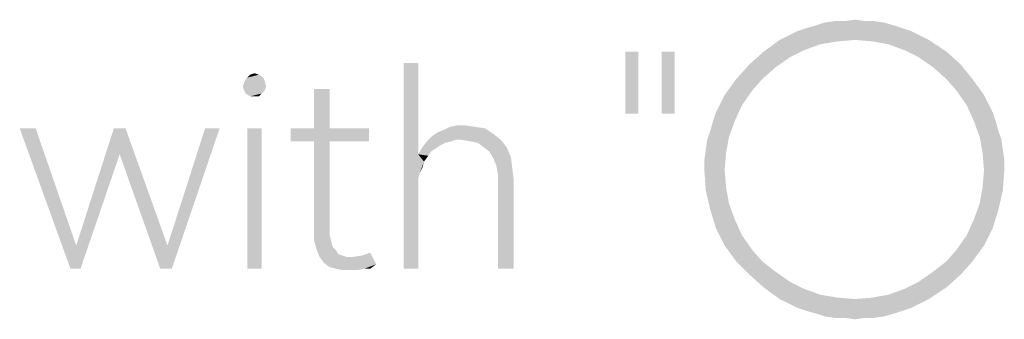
# Model space of a CAD drawing. Header units: millimetres. Extents: x 0 to 297, y 0 to 210.
# Tile 9 of 122: x 24 to 33, y 19 to 22. Entities that reach past the tile are written whole.
import ezdxf

# ---------------------------------------------------------------- set-up
doc = ezdxf.new("R2010")
doc.units = ezdxf.units.MM
doc.header["$LTSCALE"] = 16.335
doc.layers.get('0').update_dxf_attribs({"linetype": 'CONTINUOUS'})

msp = doc.modelspace()

# ---------------------------------------------------------------- linework, layer by layer
at = {"color": 7, "linetype": 'CONTINUOUS'}
for points in [[(32.3492, 21.8315), (31.4587, 21.8023), (31.5609, 21.8315)], [(31.4587, 21.8023), (32.3492, 21.8315), (32.4368, 21.8023)], [(32.247, 21.8607), (31.5609, 21.8315), (31.6485, 21.8607)], [(31.5609, 21.8315), (32.247, 21.8607), (32.3492, 21.8315)], [(32.0573, 21.8753), (32.1448, 21.8753), (31.6485, 21.8607)], [(31.8529, 21.8753), (32.0573, 21.8753), (31.6485, 21.8607)], [(31.8529, 21.8753), (31.6485, 21.8607), (31.7507, 21.8753)], [(31.6485, 21.8607), (32.1448, 21.8753), (32.247, 21.8607)], [(31.8529, 21.8753), (31.9551, 21.8899), (32.0573, 21.8753)], [(32.612, 21.7293), (31.1959, 21.6855), (31.2835, 21.7293)], [(31.9551, 21.6855), (31.1959, 21.6855), (32.612, 21.7293)], [(32.5244, 21.7731), (31.2835, 21.7293), (31.3711, 21.7731)], [(31.2835, 21.7293), (32.5244, 21.7731), (32.612, 21.7293)], [(32.4368, 21.8023), (31.3711, 21.7731), (31.4587, 21.8023)], [(31.3711, 21.7731), (32.4368, 21.8023), (32.5244, 21.7731)], [(31.9551, 21.6855), (32.612, 21.7293), (32.6996, 21.6855)], [(31.7799, 21.6709), (31.0354, 21.5687), (31.1959, 21.6855)], [(31.7799, 21.6709), (31.6047, 21.6417), (31.0354, 21.5687)], [(31.6047, 21.6417), (31.4441, 21.5833), (31.0354, 21.5687)], [(31.1959, 21.6855), (31.9551, 21.6855), (31.7799, 21.6709)], [(32.6996, 21.6855), (32.1302, 21.6709), (31.9551, 21.6855)], [(32.2908, 21.6417), (32.1302, 21.6709), (32.6996, 21.6855)], [(32.4514, 21.5833), (32.2908, 21.6417), (32.6996, 21.6855)], [(32.4514, 21.5833), (32.6996, 21.6855), (32.8748, 21.5687)], [(29.7726, 21.5687), (29.6412, 20.941), (29.6412, 21.5687)], [(29.6412, 20.941), (29.7726, 21.5687), (29.7726, 20.941)], [(30.1375, 21.5687), (30.0062, 20.941), (30.0062, 21.5687)], [(30.0062, 20.941), (30.1375, 21.5687), (30.1375, 20.941)], [(31.2981, 21.5103), (30.8894, 21.4373), (31.0354, 21.5687)], [(31.0354, 21.5687), (31.4441, 21.5833), (31.2981, 21.5103)], [(32.8748, 21.5687), (32.5974, 21.5103), (32.4514, 21.5833)], [(32.5974, 21.5103), (32.8748, 21.5687), (33.0208, 21.4373)], [(27.5536, 21.4519), (27.5536, 20.5322), (27.4076, 19.3789)], [(27.5536, 21.4519), (27.4076, 19.3789), (27.4076, 21.4519)], [(31.1521, 21.4081), (30.758, 21.2913), (30.8894, 21.4373)], [(30.8894, 21.4373), (31.2981, 21.5103), (31.1521, 21.4081)], [(33.0208, 21.4373), (32.7434, 21.4081), (32.5974, 21.5103)], [(32.8748, 21.2913), (32.7434, 21.4081), (33.0208, 21.4373)], [(32.8748, 21.2913), (33.0208, 21.4373), (33.1375, 21.2913)], [(25.9478, 21.3351), (25.831, 21.3059), (25.8602, 21.3351)], [(25.831, 21.3059), (25.9478, 21.3351), (25.9916, 21.3059)], [(25.8602, 21.3351), (25.904, 21.3497), (25.9478, 21.3351)], [(30.758, 21.2913), (31.1521, 21.4081), (31.0208, 21.2913)], [(25.7872, 21.2183), (25.8018, 21.2621), (26.0062, 21.2767)], [(25.7872, 21.2183), (26.0062, 21.2767), (26.0208, 21.2183)], [(25.9916, 21.3059), (26.0062, 21.2767), (25.8018, 21.2621)], [(25.9916, 21.3059), (25.8018, 21.2621), (25.831, 21.3059)], [(31.0208, 21.2913), (30.9186, 21.1745), (30.6412, 21.1307)], [(31.0208, 21.2913), (30.6412, 21.1307), (30.758, 21.2913)], [(33.1375, 21.2913), (32.977, 21.1745), (32.8748, 21.2913)], [(32.977, 21.1745), (33.1375, 21.2913), (33.2543, 21.1307)], [(26.0208, 21.2183), (25.8018, 21.1745), (25.7872, 21.2183)], [(25.8018, 21.1745), (26.0208, 21.2183), (26.0062, 21.1745)], [(26.0062, 21.1745), (25.8164, 21.1453), (25.8018, 21.1745)], [(25.8164, 21.1453), (26.0062, 21.1745), (25.977, 21.1453)], [(25.977, 21.1453), (25.8602, 21.1161), (25.8164, 21.1453)], [(25.904, 21.1161), (25.8602, 21.1161), (25.977, 21.1453)], [(25.904, 21.1161), (25.977, 21.1453), (25.9478, 21.1161)], [(26.6631, 21.1891), (26.5025, 20.795), (26.5025, 21.1891)], [(26.5025, 20.795), (26.6631, 21.1891), (26.6631, 20.795)], [(30.5974, 21.0431), (30.6412, 21.1307), (30.9186, 21.1745)], [(30.5974, 21.0431), (30.9186, 21.1745), (30.8164, 21.0285)], [(33.2543, 21.1307), (33.0792, 21.0285), (32.977, 21.1745)], [(33.2543, 21.1307), (33.2981, 21.0431), (33.0792, 21.0285)], [(30.8164, 21.0285), (30.5536, 20.9555), (30.5974, 21.0431)], [(33.0792, 21.0285), (33.2981, 21.0431), (33.3419, 20.9555)], [(30.5244, 20.868), (30.5536, 20.9555), (30.8164, 21.0285)], [(30.5244, 20.868), (30.8164, 21.0285), (30.7434, 20.868)], [(33.3419, 20.9555), (33.1521, 20.868), (33.0792, 21.0285)], [(33.1521, 20.868), (33.3419, 20.9555), (33.3711, 20.868)], [(30.7434, 20.868), (30.4952, 20.7658), (30.5244, 20.868)], [(30.4952, 20.7658), (30.7434, 20.868), (30.685, 20.7074)], [(33.3711, 20.868), (33.2105, 20.7074), (33.1521, 20.868)], [(33.3711, 20.868), (33.4003, 20.7658), (33.2105, 20.7074)], [(23.6996, 20.795), (24.05, 19.3789), (23.539, 20.795)], [(23.6996, 20.795), (24.1084, 19.6125), (24.05, 19.3789)], [(24.6047, 20.795), (24.5463, 20.5322), (24.1084, 19.6125)], [(24.6047, 20.795), (24.1084, 19.6125), (24.4879, 20.795)], [(24.5463, 20.5322), (24.6047, 20.795), (25.0281, 19.6125)], [(24.9551, 19.3789), (25.0281, 19.6125), (25.5536, 20.795)], [(24.9551, 19.3789), (25.5536, 20.795), (25.0719, 19.3789)], [(25.5536, 20.795), (25.0281, 19.6125), (25.4076, 20.795)], [(25.977, 20.795), (25.831, 19.3789), (25.831, 20.795)], [(25.831, 19.3789), (25.977, 20.795), (25.977, 19.3789)], [(26.6631, 20.795), (27.0573, 20.795), (26.2689, 20.6636)], [(26.5025, 20.795), (26.6631, 20.795), (26.2689, 20.6636)], [(26.5025, 20.795), (26.2689, 20.6636), (26.2689, 20.795)], [(26.5025, 20.6636), (26.2689, 20.6636), (27.0573, 20.795)], [(26.6631, 20.6636), (26.5025, 20.6636), (27.0573, 20.795)], [(26.6631, 20.6636), (27.0573, 20.795), (27.0573, 20.6636)], [(28.3127, 20.7366), (27.685, 20.7074), (27.7434, 20.7512)], [(27.9332, 20.6782), (27.685, 20.7074), (28.3127, 20.7366)], [(27.7434, 20.7512), (27.8164, 20.7804), (28.2251, 20.795)], [(27.7434, 20.7512), (28.2251, 20.795), (28.3127, 20.7366)], [(28.123, 20.8096), (28.2251, 20.795), (27.8164, 20.7804)], [(28.123, 20.8096), (27.8164, 20.7804), (27.8748, 20.8096)], [(28.0208, 20.8242), (27.8748, 20.8096), (27.9478, 20.8242)], [(27.8748, 20.8096), (28.0208, 20.8242), (28.123, 20.8096)], [(27.9916, 20.6782), (27.9332, 20.6782), (28.3127, 20.7366)], [(27.9916, 20.6782), (28.3127, 20.7366), (28.3857, 20.6782)], [(30.685, 20.7074), (30.466, 20.6782), (30.4952, 20.7658)], [(33.2105, 20.7074), (33.4003, 20.7658), (33.4295, 20.6782)], [(26.6631, 20.6636), (26.6631, 19.8023), (26.5025, 19.7731)], [(26.6631, 20.6636), (26.5025, 19.7731), (26.5025, 20.6636)], [(27.8894, 20.6636), (27.831, 20.649), (27.5974, 20.6052)], [(27.8894, 20.6636), (27.5974, 20.6052), (27.6412, 20.6636)], [(27.831, 20.649), (27.7726, 20.6198), (27.5974, 20.6052)], [(27.9332, 20.6782), (27.6412, 20.6636), (27.685, 20.7074)], [(27.6412, 20.6636), (27.9332, 20.6782), (27.8894, 20.6636)], [(28.3857, 20.6782), (28.0792, 20.6636), (27.9916, 20.6782)], [(28.1521, 20.649), (28.0792, 20.6636), (28.3857, 20.6782)], [(28.2105, 20.6052), (28.1521, 20.649), (28.3857, 20.6782)], [(28.2105, 20.6052), (28.3857, 20.6782), (28.4441, 20.6052)], [(30.4514, 20.576), (30.466, 20.6782), (30.685, 20.7074)], [(30.4514, 20.576), (30.685, 20.7074), (30.6558, 20.5468)], [(33.4295, 20.6782), (33.2397, 20.5468), (33.2105, 20.7074)], [(33.4295, 20.6782), (33.4441, 20.576), (33.2397, 20.5468)], [(27.7288, 20.5906), (27.5536, 20.5322), (27.5974, 20.6052)], [(27.7288, 20.5906), (27.685, 20.5614), (27.5536, 20.5322)], [(27.5536, 20.5322), (27.685, 20.5614), (27.6558, 20.5176)], [(27.5974, 20.6052), (27.7726, 20.6198), (27.7288, 20.5906)], [(28.4441, 20.6052), (28.2689, 20.5614), (28.2105, 20.6052)], [(28.2689, 20.5614), (28.4441, 20.6052), (28.4879, 20.503)], [(28.4879, 20.503), (28.3127, 20.4884), (28.2689, 20.5614)], [(30.6558, 20.5468), (30.4368, 20.4738), (30.4514, 20.576)], [(30.4368, 20.3716), (30.4368, 20.4738), (30.6558, 20.5468)], [(30.4368, 20.3716), (30.6558, 20.5468), (30.6412, 20.3716)], [(33.2397, 20.5468), (33.4441, 20.576), (33.4587, 20.4738)], [(33.4587, 20.4738), (33.2543, 20.3716), (33.2397, 20.5468)], [(24.05, 19.3789), (24.1084, 19.6125), (24.5463, 20.5322)], [(24.05, 19.3789), (24.5463, 20.5322), (24.1521, 19.3789)], [(25.0281, 19.6125), (24.9551, 19.3789), (24.5463, 20.5322)], [(27.5536, 20.5322), (27.5536, 20.284), (27.4076, 19.3789)], [(27.5536, 20.5322), (27.6558, 20.5176), (27.612, 20.4592)], [(27.5536, 20.5322), (27.612, 20.4592), (27.5682, 20.3424)], [(27.5536, 20.5322), (27.5682, 20.3424), (27.5536, 20.284)], [(27.612, 20.4592), (27.5974, 20.4008), (27.5682, 20.3424)], [(28.3419, 20.4154), (28.3127, 20.4884), (28.4879, 20.503)], [(28.3419, 20.4154), (28.4879, 20.503), (28.5025, 20.3862)], [(33.2543, 20.3716), (33.4587, 20.4738), (33.4587, 20.3716)], [(28.5025, 20.3862), (28.3565, 20.3278), (28.3419, 20.4154)], [(28.3565, 20.3278), (28.5025, 20.3862), (28.5171, 20.2694)], [(30.6412, 20.3716), (30.4514, 20.1672), (30.4368, 20.3716)], [(30.6412, 20.3716), (30.6558, 20.1964), (30.4514, 20.1672)], [(33.4587, 20.3716), (33.2397, 20.1964), (33.2543, 20.3716)], [(33.2397, 20.1964), (33.4587, 20.3716), (33.4441, 20.1672)], [(27.5536, 20.284), (27.5536, 20.211), (27.4076, 19.3789)], [(28.5171, 20.2694), (28.3565, 20.2256), (28.3565, 20.3278)], [(28.3565, 19.3789), (28.3565, 20.2256), (28.5171, 20.2694)], [(28.3565, 19.3789), (28.5171, 20.2694), (28.5171, 19.3789)], [(27.4076, 19.3789), (27.5536, 20.211), (27.5536, 19.3789)], [(30.4514, 20.1672), (30.6558, 20.1964), (30.685, 20.0358)], [(30.685, 20.0358), (30.4952, 19.9774), (30.4514, 20.1672)], [(33.4441, 20.1672), (33.2105, 20.0358), (33.2397, 20.1964)], [(33.2105, 20.0358), (33.4441, 20.1672), (33.4003, 19.9774)], [(30.4952, 19.9774), (30.685, 20.0358), (30.7434, 19.8753)], [(30.7434, 19.8753), (30.5536, 19.7877), (30.4952, 19.9774)], [(33.4003, 19.9774), (33.1521, 19.8753), (33.2105, 20.0358)], [(33.1521, 19.8753), (33.4003, 19.9774), (33.3419, 19.7877)], [(30.5536, 19.7877), (30.7434, 19.8753), (30.8164, 19.7147)], [(33.3419, 19.7877), (33.0792, 19.7147), (33.1521, 19.8753)], [(26.5025, 19.7731), (26.6631, 19.8023), (26.6631, 19.7147)], [(26.6631, 19.7147), (26.5025, 19.6709), (26.5025, 19.7731)], [(30.8164, 19.7147), (30.6412, 19.6125), (30.5536, 19.7877)], [(33.0792, 19.7147), (33.3419, 19.7877), (33.2543, 19.6125)], [(26.5025, 19.6709), (26.6631, 19.7147), (26.6777, 19.6563)], [(26.6777, 19.6563), (26.5317, 19.5687), (26.5025, 19.6709)], [(26.6777, 19.6563), (26.6923, 19.5979), (26.5317, 19.5687)], [(30.6412, 19.6125), (30.8164, 19.7147), (30.9186, 19.5687)], [(33.2543, 19.6125), (32.977, 19.5687), (33.0792, 19.7147)], [(26.5317, 19.5687), (26.6923, 19.5979), (26.7215, 19.5687)], [(26.7215, 19.5687), (26.5609, 19.4957), (26.5317, 19.5687)], [(26.7215, 19.5687), (26.7507, 19.5249), (26.5609, 19.4957)], [(30.9186, 19.5687), (30.758, 19.4519), (30.6412, 19.6125)], [(30.758, 19.4519), (30.9186, 19.5687), (31.0208, 19.4519)], [(32.8748, 19.4519), (32.977, 19.5687), (33.2543, 19.6125)], [(32.8748, 19.4519), (33.2543, 19.6125), (33.1375, 19.4519)], [(26.7507, 19.5249), (26.7945, 19.5103), (26.5609, 19.4957)], [(26.5609, 19.4957), (26.7945, 19.5103), (26.8383, 19.4957)], [(26.8383, 19.4957), (26.6047, 19.4373), (26.5609, 19.4957)], [(26.6047, 19.4373), (26.8821, 19.4957), (26.9843, 19.5103)], [(27.1302, 19.4227), (26.6047, 19.4373), (26.9843, 19.5103)], [(26.8383, 19.4957), (26.8821, 19.4957), (26.6047, 19.4373)], [(26.9843, 19.5103), (27.0719, 19.5395), (27.1302, 19.4227)], [(31.0208, 19.4519), (30.8894, 19.3205), (30.758, 19.4519)], [(31.0208, 19.4519), (31.1521, 19.3497), (30.8894, 19.3205)], [(33.1375, 19.4519), (32.7434, 19.3497), (32.8748, 19.4519)], [(32.7434, 19.3497), (33.1375, 19.4519), (33.0208, 19.3205)], [(27.1302, 19.4227), (26.6631, 19.3935), (26.6047, 19.4373)], [(26.7215, 19.3789), (26.6631, 19.3935), (27.1302, 19.4227)], [(27.0135, 19.3789), (26.7215, 19.3789), (27.1302, 19.4227)], [(27.0135, 19.3789), (26.7945, 19.3643), (26.7215, 19.3789)], [(26.8821, 19.3643), (26.7945, 19.3643), (27.0135, 19.3789)], [(26.8821, 19.3643), (27.0135, 19.3789), (26.9405, 19.3643)], [(27.0135, 19.3789), (27.1302, 19.4227), (27.0719, 19.3789)], [(30.8894, 19.3205), (31.1521, 19.3497), (31.2981, 19.2475)], [(33.0208, 19.3205), (32.5974, 19.2475), (32.7434, 19.3497)], [(31.2981, 19.2475), (31.0354, 19.1891), (30.8894, 19.3205)], [(31.0354, 19.1891), (31.2981, 19.2475), (31.4441, 19.1745)], [(32.8748, 19.1891), (32.4514, 19.1745), (32.5974, 19.2475)], [(32.5974, 19.2475), (33.0208, 19.3205), (32.8748, 19.1891)], [(31.4441, 19.1745), (31.1959, 19.0723), (31.0354, 19.1891)], [(31.4441, 19.1745), (31.6047, 19.1161), (31.1959, 19.0723)], [(32.1302, 19.0869), (32.2908, 19.1161), (32.8748, 19.1891)], [(32.1302, 19.0869), (32.8748, 19.1891), (32.6996, 19.0723)], [(32.2908, 19.1161), (32.4514, 19.1745), (32.8748, 19.1891)], [(31.6047, 19.1161), (31.7799, 19.0869), (31.1959, 19.0723)], [(31.1959, 19.0723), (31.7799, 19.0869), (31.9551, 19.0723)], [(31.9551, 19.0723), (31.2835, 19.0285), (31.1959, 19.0723)], [(31.9551, 19.0723), (32.6996, 19.0723), (31.2835, 19.0285)], [(31.2835, 19.0285), (32.6996, 19.0723), (32.612, 19.0285)], [(32.6996, 19.0723), (31.9551, 19.0723), (32.1302, 19.0869)], [(32.612, 19.0285), (31.3711, 18.9847), (31.2835, 19.0285)], [(31.3711, 18.9847), (32.612, 19.0285), (32.5244, 18.9847)], [(32.5244, 18.9847), (31.4587, 18.9555), (31.3711, 18.9847)], [(31.4587, 18.9555), (32.5244, 18.9847), (32.4368, 18.9555)], [(32.4368, 18.9555), (31.5609, 18.9264), (31.4587, 18.9555)], [(31.5609, 18.9264), (32.4368, 18.9555), (32.3492, 18.9264)], [(32.3492, 18.9264), (31.6485, 18.8972), (31.5609, 18.9264)], [(31.6485, 18.8972), (32.3492, 18.9264), (32.247, 18.8972)], [(32.247, 18.8972), (31.7507, 18.8826), (31.6485, 18.8972)], [(31.8529, 18.8826), (31.7507, 18.8826), (32.247, 18.8972)], [(32.0573, 18.8826), (31.8529, 18.8826), (32.247, 18.8972)], [(32.0573, 18.8826), (31.9551, 18.868), (31.8529, 18.8826)], [(32.0573, 18.8826), (32.247, 18.8972), (32.1448, 18.8826)]]:
    msp.add_solid(points, dxfattribs=at)

doc.saveas('drawing.dxf')
